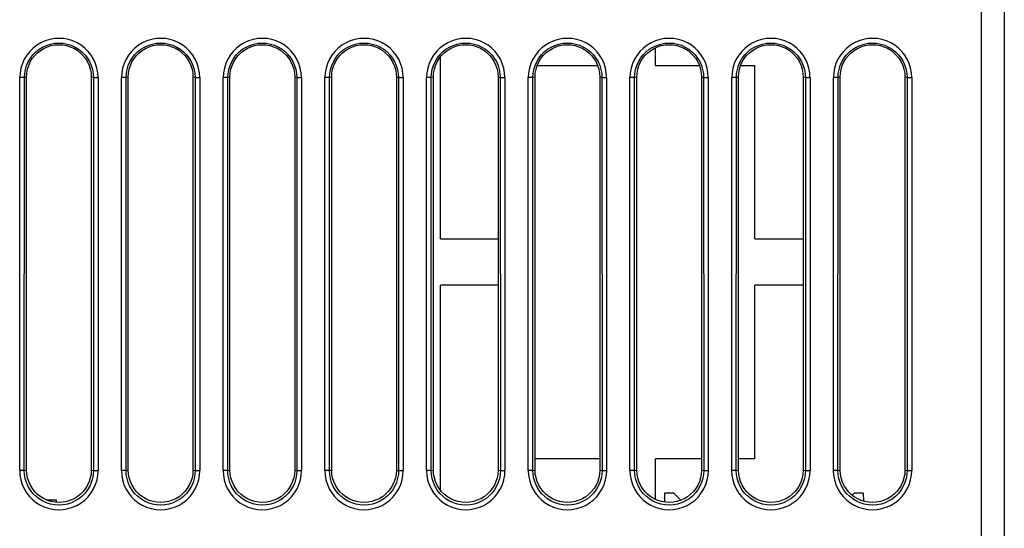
# Model space of a CAD drawing. Header units: millimetres. Extents: x 534 to 1249, y -141 to 479.
# Tile 8 of 51: x 830 to 873, y -99 to -77. Entities that reach past the tile are written whole.
import ezdxf

# ---------------------------------------------------------------- set-up
doc = ezdxf.new("R2010")
doc.units = ezdxf.units.MM
doc.header["$LTSCALE"] = 23.1
doc.layers.get('0').update_dxf_attribs({"linetype": 'CONTINUOUS'})

msp = doc.modelspace()

# ---------------------------------------------------------------- linework, layer by layer
for p, q in [((871.793, -27.305), (871.793, -124.305)), ((872.793, -27.305), (872.793, -123.305)), ((857.695, -79.302), (857.695, -78.541)), ((848.399, -86.799), (848.395, -78.94)), ((852.586, -79.302), (855.199, -79.302)), ((857.694, -79.302), (859.599, -79.302)), ((861.386, -79.302), (861.997, -79.302)), ((861.999, -86.799), (861.995, -79.302)), ((830.198, -96.824), (830.198, -79.823)), ((830.4, -79.823), (830.2, -79.823)), ((830.396, -96.824), (830.4, -79.823)), ((830.493, -79.804), (830.4, -79.823)), ((830.493, -96.805), (830.493, -79.805)), ((833.385, -79.823), (833.293, -79.804)), ((833.293, -79.805), (833.293, -96.805)), ((833.385, -79.823), (833.585, -79.823)), ((833.385, -79.823), (833.39, -96.824)), ((833.587, -79.823), (833.587, -96.824)), ((834.598, -96.824), (834.598, -79.823)), ((834.8, -79.823), (834.6, -79.823)), ((834.796, -96.824), (834.8, -79.823)), ((834.893, -79.804), (834.8, -79.823)), ((834.893, -96.805), (834.893, -79.805)), ((837.785, -79.823), (837.693, -79.804)), ((837.693, -79.805), (837.693, -96.805)), ((837.785, -79.823), (837.985, -79.823)), ((837.785, -79.823), (837.79, -96.824)), ((837.987, -79.823), (837.987, -96.824)), ((838.998, -96.824), (838.998, -79.823)), ((839.2, -79.823), (839, -79.823)), ((839.196, -96.824), (839.2, -79.823)), ((839.293, -79.804), (839.2, -79.823)), ((839.293, -96.805), (839.293, -79.805)), ((842.185, -79.823), (842.093, -79.804)), ((842.093, -79.805), (842.093, -96.805)), ((842.185, -79.823), (842.385, -79.823)), ((842.185, -79.823), (842.19, -96.824)), ((842.387, -79.823), (842.387, -96.824)), ((843.398, -96.824), (843.398, -79.823)), ((843.6, -79.823), (843.4, -79.823)), ((843.596, -96.824), (843.6, -79.823)), ((843.693, -79.804), (843.6, -79.823)), ((843.693, -96.805), (843.693, -79.805)), ((846.585, -79.823), (846.493, -79.804)), ((846.493, -79.805), (846.493, -96.805)), ((846.585, -79.823), (846.785, -79.823)), ((846.585, -79.823), (846.59, -96.824)), ((846.787, -79.823), (846.787, -96.824)), ((847.798, -96.824), (847.798, -79.823)), ((848, -79.823), (847.8, -79.823)), ((847.996, -96.824), (848, -79.823)), ((848.093, -79.804), (848, -79.823)), ((848.093, -96.805), (848.093, -79.805)), ((850.985, -79.823), (850.893, -79.804)), ((850.893, -79.805), (850.893, -96.805)), ((850.985, -79.823), (851.185, -79.823)), ((850.985, -79.823), (850.99, -96.824)), ((851.187, -79.823), (851.187, -96.824)), ((852.198, -96.824), (852.198, -79.823)), ((852.4, -79.823), (852.2, -79.823)), ((852.396, -96.824), (852.4, -79.823)), ((852.493, -79.804), (852.4, -79.823)), ((852.493, -96.805), (852.493, -79.805)), ((855.385, -79.823), (855.293, -79.804)), ((855.293, -79.805), (855.293, -96.805)), ((855.385, -79.823), (855.585, -79.823)), ((855.385, -79.823), (855.39, -96.824)), ((855.587, -79.823), (855.587, -96.824)), ((856.598, -96.824), (856.598, -79.823)), ((856.8, -79.823), (856.6, -79.823)), ((856.796, -96.824), (856.8, -79.823)), ((856.893, -79.804), (856.8, -79.823)), ((856.893, -96.805), (856.893, -79.805)), ((859.785, -79.823), (859.693, -79.804)), ((859.693, -79.805), (859.693, -96.805)), ((859.785, -79.823), (859.985, -79.823)), ((859.785, -79.823), (859.79, -96.824)), ((859.987, -79.823), (859.987, -96.824)), ((860.998, -96.824), (860.998, -79.823)), ((861.2, -79.823), (861, -79.823)), ((861.196, -96.824), (861.2, -79.823)), ((861.293, -79.804), (861.2, -79.823)), ((861.293, -96.805), (861.293, -79.805)), ((864.185, -79.823), (864.093, -79.804)), ((864.093, -79.805), (864.093, -96.805)), ((864.185, -79.823), (864.385, -79.823)), ((864.185, -79.823), (864.19, -96.824)), ((864.387, -79.823), (864.387, -96.824)), ((865.398, -96.824), (865.398, -79.823)), ((865.6, -79.823), (865.4, -79.823)), ((865.596, -96.824), (865.6, -79.823)), ((865.693, -79.804), (865.6, -79.823)), ((865.693, -96.805), (865.693, -79.805)), ((868.585, -79.823), (868.493, -79.804)), ((868.493, -79.805), (868.493, -96.805)), ((868.585, -79.823), (868.785, -79.823)), ((868.585, -79.823), (868.59, -96.824)), ((868.787, -79.823), (868.787, -96.824)), ((848.396, -86.799), (850.893, -86.799)), ((861.997, -86.799), (864.093, -86.799)), ((848.404, -97.68), (848.399, -88.811)), ((850.893, -88.811), (848.402, -88.811)), ((862.003, -96.315), (861.999, -88.811)), ((864.093, -88.811), (862.001, -88.811)), ((855.293, -96.315), (852.493, -96.315)), ((857.704, -98.072), (857.703, -96.315)), ((859.693, -96.315), (857.704, -96.315)), ((862.001, -96.315), (861.293, -96.315)), ((830.396, -96.824), (830.196, -96.824)), ((830.396, -96.824), (830.493, -96.805)), ((833.293, -96.805), (833.39, -96.824)), ((833.39, -96.824), (833.59, -96.824)), ((834.796, -96.824), (834.596, -96.824)), ((834.796, -96.824), (834.893, -96.805)), ((837.693, -96.805), (837.79, -96.824)), ((837.79, -96.824), (837.99, -96.824)), ((839.196, -96.824), (838.996, -96.824)), ((839.196, -96.824), (839.293, -96.805)), ((842.093, -96.805), (842.19, -96.824)), ((842.19, -96.824), (842.39, -96.824)), ((843.596, -96.824), (843.396, -96.824)), ((843.596, -96.824), (843.693, -96.805)), ((846.493, -96.805), (846.59, -96.824)), ((846.59, -96.824), (846.79, -96.824)), ((847.996, -96.824), (847.796, -96.824)), ((847.996, -96.824), (848.093, -96.805)), ((850.893, -96.805), (850.99, -96.824)), ((850.99, -96.824), (851.19, -96.824)), ((852.396, -96.824), (852.196, -96.824)), ((852.396, -96.824), (852.493, -96.805)), ((855.293, -96.805), (855.39, -96.824)), ((855.39, -96.824), (855.59, -96.824)), ((856.796, -96.824), (856.596, -96.824)), ((856.796, -96.824), (856.893, -96.805)), ((859.693, -96.805), (859.79, -96.824)), ((859.79, -96.824), (859.99, -96.824)), ((861.196, -96.824), (860.996, -96.824)), ((861.196, -96.824), (861.293, -96.805)), ((864.093, -96.805), (864.19, -96.824)), ((864.19, -96.824), (864.39, -96.824)), ((865.596, -96.824), (865.396, -96.824)), ((865.596, -96.824), (865.693, -96.805)), ((868.493, -96.805), (868.59, -96.824)), ((868.59, -96.824), (868.79, -96.824)), ((858.097, -97.805), (858.091, -98.188)), ((858.493, -97.805), (858.097, -97.805)), ((858.493, -97.805), (858.798, -98.11)), ((866.209, -97.888), (866.293, -97.805)), ((866.688, -97.805), (866.293, -97.805)), ((866.688, -97.805), (866.694, -98.144)), ((831.793, -98.105), (831.377, -98.105)), ((831.793, -98.199), (831.793, -98.105))]:
    msp.add_line(p, q)
for points in [[(833.586, -79.823), (833.573, -79.617), (833.536, -79.417), (833.475, -79.222), (833.391, -79.035), (833.285, -78.86), (833.159, -78.7), (833.016, -78.556), (832.856, -78.431), (832.682, -78.325), (832.496, -78.241), (832.301, -78.18), (832.101, -78.143), (831.898, -78.13), (831.695, -78.141), (831.494, -78.177), (831.299, -78.237), (831.113, -78.32), (830.938, -78.425), (830.777, -78.55), (830.631, -78.693), (830.504, -78.855), (830.396, -79.031), (830.311, -79.219), (830.249, -79.416), (830.212, -79.617), (830.199, -79.823)], [(830.4, -79.823), (830.411, -79.648), (830.443, -79.474), (830.495, -79.305), (830.567, -79.142), (830.657, -78.987), (830.766, -78.844), (830.892, -78.716), (831.033, -78.604), (831.188, -78.509), (831.353, -78.433), (831.527, -78.377), (831.707, -78.343), (831.888, -78.331), (832.07, -78.342), (832.249, -78.375), (832.423, -78.43), (832.589, -78.505), (832.745, -78.599), (832.888, -78.711), (833.015, -78.839), (833.125, -78.983), (833.217, -79.138), (833.289, -79.303), (833.342, -79.473), (833.374, -79.648), (833.385, -79.823)], [(837.986, -79.823), (837.973, -79.617), (837.936, -79.417), (837.875, -79.222), (837.791, -79.035), (837.685, -78.86), (837.559, -78.7), (837.416, -78.556), (837.256, -78.431), (837.082, -78.325), (836.896, -78.241), (836.701, -78.18), (836.501, -78.143), (836.298, -78.13), (836.095, -78.141), (835.894, -78.177), (835.699, -78.237), (835.513, -78.32), (835.338, -78.425), (835.177, -78.55), (835.031, -78.693), (834.904, -78.855), (834.796, -79.031), (834.711, -79.219), (834.649, -79.416), (834.612, -79.617), (834.599, -79.823)], [(834.8, -79.823), (834.811, -79.648), (834.843, -79.474), (834.895, -79.305), (834.967, -79.142), (835.057, -78.987), (835.166, -78.844), (835.292, -78.716), (835.433, -78.604), (835.588, -78.509), (835.753, -78.433), (835.927, -78.377), (836.107, -78.343), (836.288, -78.331), (836.47, -78.342), (836.649, -78.375), (836.823, -78.43), (836.989, -78.505), (837.145, -78.599), (837.288, -78.711), (837.415, -78.839), (837.525, -78.983), (837.617, -79.138), (837.689, -79.303), (837.742, -79.473), (837.774, -79.648), (837.785, -79.823)], [(842.386, -79.823), (842.373, -79.617), (842.336, -79.417), (842.275, -79.222), (842.191, -79.035), (842.085, -78.86), (841.959, -78.7), (841.816, -78.556), (841.656, -78.431), (841.482, -78.325), (841.296, -78.241), (841.101, -78.18), (840.901, -78.143), (840.698, -78.13), (840.495, -78.141), (840.294, -78.177), (840.099, -78.237), (839.913, -78.32), (839.738, -78.425), (839.577, -78.55), (839.431, -78.693), (839.304, -78.855), (839.196, -79.031), (839.111, -79.219), (839.049, -79.416), (839.012, -79.617), (838.999, -79.823)], [(839.2, -79.823), (839.211, -79.648), (839.243, -79.474), (839.295, -79.305), (839.367, -79.142), (839.457, -78.987), (839.566, -78.844), (839.692, -78.716), (839.833, -78.604), (839.988, -78.509), (840.153, -78.433), (840.327, -78.377), (840.507, -78.343), (840.688, -78.331), (840.87, -78.342), (841.049, -78.375), (841.223, -78.43), (841.389, -78.505), (841.545, -78.599), (841.688, -78.711), (841.815, -78.839), (841.925, -78.983), (842.017, -79.138), (842.089, -79.303), (842.142, -79.473), (842.174, -79.648), (842.185, -79.823)], [(846.786, -79.823), (846.773, -79.617), (846.736, -79.417), (846.675, -79.222), (846.591, -79.035), (846.485, -78.86), (846.359, -78.7), (846.216, -78.556), (846.056, -78.431), (845.882, -78.325), (845.696, -78.241), (845.501, -78.18), (845.301, -78.143), (845.098, -78.13), (844.895, -78.141), (844.694, -78.177), (844.499, -78.237), (844.313, -78.32), (844.138, -78.425), (843.977, -78.55), (843.831, -78.693), (843.704, -78.855), (843.596, -79.031), (843.511, -79.219), (843.449, -79.416), (843.412, -79.617), (843.399, -79.823)], [(843.6, -79.823), (843.611, -79.648), (843.643, -79.474), (843.695, -79.305), (843.767, -79.142), (843.857, -78.987), (843.966, -78.844), (844.092, -78.716), (844.233, -78.604), (844.388, -78.509), (844.553, -78.433), (844.727, -78.377), (844.907, -78.343), (845.088, -78.331), (845.27, -78.342), (845.449, -78.375), (845.623, -78.43), (845.789, -78.505), (845.945, -78.599), (846.088, -78.711), (846.215, -78.839), (846.325, -78.983), (846.417, -79.138), (846.489, -79.303), (846.542, -79.473), (846.574, -79.648), (846.585, -79.823)], [(851.186, -79.823), (851.173, -79.617), (851.136, -79.417), (851.075, -79.222), (850.991, -79.035), (850.885, -78.86), (850.759, -78.7), (850.616, -78.556), (850.456, -78.431), (850.282, -78.325), (850.096, -78.241), (849.901, -78.18), (849.701, -78.143), (849.498, -78.13), (849.295, -78.141), (849.094, -78.177), (848.899, -78.237), (848.713, -78.32), (848.538, -78.425), (848.377, -78.55), (848.231, -78.693), (848.104, -78.855), (847.996, -79.031), (847.911, -79.219), (847.849, -79.416), (847.812, -79.617), (847.799, -79.823)], [(848, -79.823), (848.011, -79.648), (848.043, -79.474), (848.095, -79.305), (848.167, -79.142), (848.257, -78.987), (848.366, -78.844), (848.492, -78.716), (848.633, -78.604), (848.788, -78.509), (848.953, -78.433), (849.127, -78.377), (849.307, -78.343), (849.488, -78.331), (849.67, -78.342), (849.849, -78.375), (850.023, -78.43), (850.189, -78.505), (850.345, -78.599), (850.488, -78.711), (850.615, -78.839), (850.725, -78.983), (850.817, -79.138), (850.889, -79.303), (850.942, -79.473), (850.974, -79.648), (850.985, -79.823)], [(855.586, -79.823), (855.573, -79.617), (855.536, -79.417), (855.475, -79.222), (855.391, -79.035), (855.285, -78.86), (855.159, -78.7), (855.016, -78.556), (854.856, -78.431), (854.682, -78.325), (854.496, -78.241), (854.301, -78.18), (854.101, -78.143), (853.898, -78.13), (853.695, -78.141), (853.494, -78.177), (853.299, -78.237), (853.113, -78.32), (852.938, -78.425), (852.777, -78.55), (852.631, -78.693), (852.504, -78.855), (852.396, -79.031), (852.311, -79.219), (852.249, -79.416), (852.212, -79.617), (852.199, -79.823)], [(852.4, -79.823), (852.411, -79.648), (852.443, -79.474), (852.495, -79.305), (852.567, -79.142), (852.657, -78.987), (852.766, -78.844), (852.892, -78.716), (853.033, -78.604), (853.188, -78.509), (853.353, -78.433), (853.527, -78.377), (853.707, -78.343), (853.888, -78.331), (854.07, -78.342), (854.249, -78.375), (854.423, -78.43), (854.589, -78.505), (854.745, -78.599), (854.888, -78.711), (855.015, -78.839), (855.125, -78.983), (855.217, -79.138), (855.289, -79.303), (855.342, -79.473), (855.374, -79.648), (855.385, -79.823)], [(859.986, -79.823), (859.973, -79.617), (859.936, -79.417), (859.875, -79.222), (859.791, -79.035), (859.685, -78.86), (859.559, -78.7), (859.416, -78.556), (859.256, -78.431), (859.082, -78.325), (858.896, -78.241), (858.701, -78.18), (858.501, -78.143), (858.298, -78.13), (858.095, -78.141), (857.894, -78.177), (857.699, -78.237), (857.513, -78.32), (857.338, -78.425), (857.177, -78.55), (857.031, -78.693), (856.904, -78.855), (856.796, -79.031), (856.711, -79.219), (856.649, -79.416), (856.612, -79.617), (856.599, -79.823)], [(856.8, -79.823), (856.811, -79.648), (856.843, -79.474), (856.895, -79.305), (856.967, -79.142), (857.057, -78.987), (857.166, -78.844), (857.292, -78.716), (857.433, -78.604), (857.588, -78.509), (857.753, -78.433), (857.927, -78.377), (858.107, -78.343), (858.288, -78.331), (858.47, -78.342), (858.649, -78.375), (858.823, -78.43), (858.989, -78.505), (859.145, -78.599), (859.288, -78.711), (859.415, -78.839), (859.525, -78.983), (859.617, -79.138), (859.689, -79.303), (859.742, -79.473), (859.774, -79.648), (859.785, -79.823)], [(864.386, -79.823), (864.373, -79.617), (864.336, -79.417), (864.275, -79.222), (864.191, -79.035), (864.085, -78.86), (863.959, -78.7), (863.816, -78.556), (863.656, -78.431), (863.482, -78.325), (863.296, -78.241), (863.101, -78.18), (862.901, -78.143), (862.698, -78.13), (862.495, -78.141), (862.294, -78.177), (862.099, -78.237), (861.913, -78.32), (861.738, -78.425), (861.577, -78.55), (861.431, -78.693), (861.304, -78.855), (861.196, -79.031), (861.111, -79.219), (861.049, -79.416), (861.012, -79.617), (860.999, -79.823)], [(861.2, -79.823), (861.211, -79.648), (861.243, -79.474), (861.295, -79.305), (861.367, -79.142), (861.457, -78.987), (861.566, -78.844), (861.692, -78.716), (861.833, -78.604), (861.988, -78.509), (862.153, -78.433), (862.327, -78.377), (862.507, -78.343), (862.688, -78.331), (862.87, -78.342), (863.049, -78.375), (863.223, -78.43), (863.389, -78.505), (863.545, -78.599), (863.688, -78.711), (863.815, -78.839), (863.925, -78.983), (864.017, -79.138), (864.089, -79.303), (864.142, -79.473), (864.174, -79.648), (864.185, -79.823)], [(868.786, -79.823), (868.773, -79.617), (868.736, -79.417), (868.675, -79.222), (868.591, -79.035), (868.485, -78.86), (868.359, -78.7), (868.216, -78.556), (868.056, -78.431), (867.882, -78.325), (867.696, -78.241), (867.501, -78.18), (867.301, -78.143), (867.098, -78.13), (866.895, -78.141), (866.694, -78.177), (866.499, -78.237), (866.313, -78.32), (866.138, -78.425), (865.977, -78.55), (865.831, -78.693), (865.704, -78.855), (865.596, -79.031), (865.511, -79.219), (865.449, -79.416), (865.412, -79.617), (865.399, -79.823)], [(865.6, -79.823), (865.611, -79.648), (865.643, -79.474), (865.695, -79.305), (865.767, -79.142), (865.857, -78.987), (865.966, -78.844), (866.092, -78.716), (866.233, -78.604), (866.388, -78.509), (866.553, -78.433), (866.727, -78.377), (866.907, -78.343), (867.088, -78.331), (867.27, -78.342), (867.449, -78.375), (867.623, -78.43), (867.789, -78.505), (867.945, -78.599), (868.088, -78.711), (868.215, -78.839), (868.325, -78.983), (868.417, -79.138), (868.489, -79.303), (868.542, -79.473), (868.574, -79.648), (868.585, -79.823)], [(830.493, -79.805), (830.503, -79.633), (830.534, -79.468), (830.584, -79.306), (830.654, -79.152), (830.742, -79.007), (830.846, -78.875), (830.964, -78.757), (831.096, -78.653), (831.239, -78.566), (831.393, -78.497), (831.553, -78.446), (831.719, -78.415), (831.887, -78.405), (832.055, -78.414), (832.221, -78.444), (832.382, -78.493), (832.536, -78.561), (832.681, -78.647), (832.814, -78.75), (832.934, -78.869), (833.04, -79.002), (833.129, -79.148), (833.2, -79.304), (833.251, -79.466), (833.282, -79.633), (833.293, -79.805)], [(834.893, -79.805), (834.903, -79.633), (834.934, -79.468), (834.984, -79.306), (835.054, -79.152), (835.142, -79.007), (835.246, -78.875), (835.364, -78.757), (835.496, -78.653), (835.639, -78.566), (835.793, -78.497), (835.953, -78.446), (836.119, -78.415), (836.287, -78.405), (836.455, -78.414), (836.621, -78.444), (836.782, -78.493), (836.936, -78.561), (837.081, -78.647), (837.214, -78.75), (837.334, -78.869), (837.44, -79.002), (837.529, -79.148), (837.6, -79.304), (837.651, -79.466), (837.682, -79.633), (837.693, -79.805)], [(839.293, -79.805), (839.303, -79.633), (839.334, -79.468), (839.384, -79.306), (839.454, -79.152), (839.542, -79.007), (839.646, -78.875), (839.764, -78.757), (839.896, -78.653), (840.039, -78.566), (840.193, -78.497), (840.353, -78.446), (840.519, -78.415), (840.687, -78.405), (840.855, -78.414), (841.021, -78.444), (841.182, -78.493), (841.336, -78.561), (841.481, -78.647), (841.614, -78.75), (841.734, -78.869), (841.84, -79.002), (841.929, -79.148), (842, -79.304), (842.051, -79.466), (842.082, -79.633), (842.093, -79.805)], [(843.693, -79.805), (843.703, -79.633), (843.734, -79.468), (843.784, -79.306), (843.854, -79.152), (843.942, -79.007), (844.046, -78.875), (844.164, -78.757), (844.296, -78.653), (844.439, -78.566), (844.593, -78.497), (844.753, -78.446), (844.919, -78.415), (845.087, -78.405), (845.255, -78.414), (845.421, -78.444), (845.582, -78.493), (845.736, -78.561), (845.881, -78.647), (846.014, -78.75), (846.134, -78.869), (846.24, -79.002), (846.329, -79.148), (846.4, -79.304), (846.451, -79.466), (846.482, -79.633), (846.493, -79.805)], [(848.093, -79.805), (848.103, -79.633), (848.134, -79.468), (848.184, -79.306), (848.254, -79.152), (848.342, -79.007), (848.446, -78.875), (848.564, -78.757), (848.696, -78.653), (848.839, -78.566), (848.993, -78.497), (849.153, -78.446), (849.319, -78.415), (849.487, -78.405), (849.655, -78.414), (849.821, -78.444), (849.982, -78.493), (850.136, -78.561), (850.281, -78.647), (850.414, -78.75), (850.534, -78.869), (850.64, -79.002), (850.729, -79.148), (850.8, -79.304), (850.851, -79.466), (850.882, -79.633), (850.893, -79.805)], [(852.493, -79.805), (852.503, -79.633), (852.534, -79.468), (852.584, -79.306), (852.654, -79.152), (852.742, -79.007), (852.846, -78.875), (852.964, -78.757), (853.096, -78.653), (853.239, -78.566), (853.393, -78.497), (853.553, -78.446), (853.719, -78.415), (853.887, -78.405), (854.055, -78.414), (854.221, -78.444), (854.382, -78.493), (854.536, -78.561), (854.681, -78.647), (854.814, -78.75), (854.934, -78.869), (855.04, -79.002), (855.129, -79.148), (855.2, -79.304), (855.251, -79.466), (855.282, -79.633), (855.293, -79.805)], [(856.893, -79.805), (856.903, -79.633), (856.934, -79.468), (856.984, -79.306), (857.054, -79.152), (857.142, -79.007), (857.246, -78.875), (857.364, -78.757), (857.496, -78.653), (857.639, -78.566), (857.793, -78.497), (857.953, -78.446), (858.119, -78.415), (858.287, -78.405), (858.455, -78.414), (858.621, -78.444), (858.782, -78.493), (858.936, -78.561), (859.081, -78.647), (859.214, -78.75), (859.334, -78.869), (859.44, -79.002), (859.529, -79.148), (859.6, -79.304), (859.651, -79.466), (859.682, -79.633), (859.693, -79.805)], [(861.293, -79.805), (861.303, -79.633), (861.334, -79.468), (861.384, -79.306), (861.454, -79.152), (861.542, -79.007), (861.646, -78.875), (861.764, -78.757), (861.896, -78.653), (862.039, -78.566), (862.193, -78.497), (862.353, -78.446), (862.519, -78.415), (862.687, -78.405), (862.855, -78.414), (863.021, -78.444), (863.182, -78.493), (863.336, -78.561), (863.481, -78.647), (863.614, -78.75), (863.734, -78.869), (863.84, -79.002), (863.929, -79.148), (864, -79.304), (864.051, -79.466), (864.082, -79.633), (864.093, -79.805)], [(865.693, -79.805), (865.703, -79.633), (865.734, -79.468), (865.784, -79.306), (865.854, -79.152), (865.942, -79.007), (866.046, -78.875), (866.164, -78.757), (866.296, -78.653), (866.439, -78.566), (866.593, -78.497), (866.753, -78.446), (866.919, -78.415), (867.087, -78.405), (867.255, -78.414), (867.421, -78.444), (867.582, -78.493), (867.736, -78.561), (867.881, -78.647), (868.014, -78.75), (868.134, -78.869), (868.24, -79.002), (868.329, -79.148), (868.4, -79.304), (868.451, -79.466), (868.482, -79.633), (868.493, -79.805)], [(830.195, -96.824), (830.208, -97.03), (830.245, -97.231), (830.306, -97.427), (830.39, -97.614), (830.496, -97.789), (830.622, -97.95), (830.766, -98.094), (830.926, -98.22), (831.101, -98.326), (831.287, -98.41), (831.483, -98.472), (831.684, -98.509), (831.887, -98.522), (832.091, -98.51), (832.292, -98.474), (832.487, -98.414), (832.674, -98.331), (832.85, -98.226), (833.012, -98.101), (833.157, -97.957), (833.285, -97.795), (833.393, -97.618), (833.478, -97.43), (833.54, -97.232), (833.577, -97.031), (833.59, -96.824)], [(833.39, -96.824), (833.378, -97), (833.346, -97.174), (833.294, -97.344), (833.223, -97.508), (833.132, -97.663), (833.023, -97.806), (832.897, -97.935), (832.755, -98.047), (832.6, -98.142), (832.433, -98.218), (832.259, -98.275), (832.079, -98.309), (831.897, -98.321), (831.714, -98.31), (831.535, -98.277), (831.36, -98.222), (831.194, -98.146), (831.037, -98.052), (830.895, -97.94), (830.767, -97.811), (830.657, -97.667), (830.564, -97.511), (830.492, -97.346), (830.439, -97.175), (830.407, -97), (830.396, -96.824)], [(833.293, -96.805), (833.282, -96.976), (833.251, -97.141), (833.201, -97.303), (833.131, -97.457), (833.043, -97.602), (832.939, -97.734), (832.821, -97.852), (832.689, -97.956), (832.546, -98.043), (832.393, -98.112), (832.232, -98.163), (832.066, -98.194), (831.898, -98.204), (831.73, -98.195), (831.564, -98.165), (831.403, -98.116), (831.249, -98.048), (831.104, -97.962), (830.971, -97.859), (830.851, -97.74), (830.745, -97.607), (830.656, -97.461), (830.585, -97.305), (830.534, -97.143), (830.503, -96.976), (830.493, -96.805)], [(834.595, -96.824), (834.608, -97.03), (834.645, -97.231), (834.706, -97.427), (834.79, -97.614), (834.896, -97.789), (835.022, -97.95), (835.166, -98.094), (835.326, -98.22), (835.501, -98.326), (835.687, -98.41), (835.883, -98.472), (836.084, -98.509), (836.287, -98.522), (836.491, -98.51), (836.692, -98.474), (836.887, -98.414), (837.074, -98.331), (837.25, -98.226), (837.412, -98.101), (837.557, -97.957), (837.685, -97.795), (837.793, -97.618), (837.878, -97.43), (837.94, -97.232), (837.977, -97.031), (837.99, -96.824)], [(837.79, -96.824), (837.778, -97), (837.746, -97.174), (837.694, -97.344), (837.623, -97.508), (837.532, -97.663), (837.423, -97.806), (837.297, -97.935), (837.155, -98.047), (837, -98.142), (836.833, -98.218), (836.659, -98.275), (836.479, -98.309), (836.297, -98.321), (836.114, -98.31), (835.935, -98.277), (835.76, -98.222), (835.594, -98.146), (835.437, -98.052), (835.295, -97.94), (835.167, -97.811), (835.057, -97.667), (834.964, -97.511), (834.892, -97.346), (834.839, -97.175), (834.807, -97), (834.796, -96.824)], [(837.693, -96.805), (837.682, -96.976), (837.651, -97.141), (837.601, -97.303), (837.531, -97.457), (837.443, -97.602), (837.339, -97.734), (837.221, -97.852), (837.089, -97.956), (836.946, -98.043), (836.793, -98.112), (836.632, -98.163), (836.466, -98.194), (836.298, -98.204), (836.13, -98.195), (835.964, -98.165), (835.803, -98.116), (835.649, -98.048), (835.504, -97.962), (835.371, -97.859), (835.251, -97.74), (835.145, -97.607), (835.056, -97.461), (834.985, -97.305), (834.934, -97.143), (834.903, -96.976), (834.893, -96.805)], [(838.995, -96.824), (839.008, -97.03), (839.045, -97.231), (839.106, -97.427), (839.19, -97.614), (839.296, -97.789), (839.422, -97.95), (839.566, -98.094), (839.726, -98.22), (839.901, -98.326), (840.087, -98.41), (840.283, -98.472), (840.484, -98.509), (840.687, -98.522), (840.891, -98.51), (841.092, -98.474), (841.287, -98.414), (841.474, -98.331), (841.65, -98.226), (841.812, -98.101), (841.957, -97.957), (842.085, -97.795), (842.193, -97.618), (842.278, -97.43), (842.34, -97.232), (842.377, -97.031), (842.39, -96.824)], [(842.19, -96.824), (842.178, -97), (842.146, -97.174), (842.094, -97.344), (842.023, -97.508), (841.932, -97.663), (841.823, -97.806), (841.697, -97.935), (841.555, -98.047), (841.4, -98.142), (841.233, -98.218), (841.059, -98.275), (840.879, -98.309), (840.697, -98.321), (840.514, -98.31), (840.335, -98.277), (840.16, -98.222), (839.994, -98.146), (839.837, -98.052), (839.695, -97.94), (839.567, -97.811), (839.457, -97.667), (839.364, -97.511), (839.292, -97.346), (839.239, -97.175), (839.207, -97), (839.196, -96.824)], [(842.093, -96.805), (842.082, -96.976), (842.051, -97.141), (842.001, -97.303), (841.931, -97.457), (841.843, -97.602), (841.739, -97.734), (841.621, -97.852), (841.489, -97.956), (841.346, -98.043), (841.193, -98.112), (841.032, -98.163), (840.866, -98.194), (840.698, -98.204), (840.53, -98.195), (840.364, -98.165), (840.203, -98.116), (840.049, -98.048), (839.904, -97.962), (839.771, -97.859), (839.651, -97.74), (839.545, -97.607), (839.456, -97.461), (839.385, -97.305), (839.334, -97.143), (839.303, -96.976), (839.293, -96.805)], [(843.395, -96.824), (843.408, -97.03), (843.445, -97.231), (843.506, -97.427), (843.59, -97.614), (843.696, -97.789), (843.822, -97.95), (843.966, -98.094), (844.126, -98.22), (844.301, -98.326), (844.487, -98.41), (844.683, -98.472), (844.884, -98.509), (845.087, -98.522), (845.291, -98.51), (845.492, -98.474), (845.687, -98.414), (845.874, -98.331), (846.05, -98.226), (846.212, -98.101), (846.357, -97.957), (846.485, -97.795), (846.593, -97.618), (846.678, -97.43), (846.74, -97.232), (846.777, -97.031), (846.79, -96.824)], [(846.59, -96.824), (846.578, -97), (846.546, -97.174), (846.494, -97.344), (846.423, -97.508), (846.332, -97.663), (846.223, -97.806), (846.097, -97.935), (845.955, -98.047), (845.8, -98.142), (845.633, -98.218), (845.459, -98.275), (845.279, -98.309), (845.097, -98.321), (844.914, -98.31), (844.735, -98.277), (844.56, -98.222), (844.394, -98.146), (844.237, -98.052), (844.095, -97.94), (843.967, -97.811), (843.857, -97.667), (843.764, -97.511), (843.692, -97.346), (843.639, -97.175), (843.607, -97), (843.596, -96.824)], [(846.493, -96.805), (846.482, -96.976), (846.451, -97.141), (846.401, -97.303), (846.331, -97.457), (846.243, -97.602), (846.139, -97.734), (846.021, -97.852), (845.889, -97.956), (845.746, -98.043), (845.593, -98.112), (845.432, -98.163), (845.266, -98.194), (845.098, -98.204), (844.93, -98.195), (844.764, -98.165), (844.603, -98.116), (844.449, -98.048), (844.304, -97.962), (844.171, -97.859), (844.051, -97.74), (843.945, -97.607), (843.856, -97.461), (843.785, -97.305), (843.734, -97.143), (843.703, -96.976), (843.693, -96.805)], [(847.795, -96.824), (847.808, -97.03), (847.845, -97.231), (847.906, -97.427), (847.99, -97.614), (848.096, -97.789), (848.222, -97.95), (848.366, -98.094), (848.526, -98.22), (848.701, -98.326), (848.887, -98.41), (849.083, -98.472), (849.284, -98.509), (849.487, -98.522), (849.691, -98.51), (849.892, -98.474), (850.087, -98.414), (850.274, -98.331), (850.45, -98.226), (850.612, -98.101), (850.757, -97.957), (850.885, -97.795), (850.993, -97.618), (851.078, -97.43), (851.14, -97.232), (851.177, -97.031), (851.19, -96.824)], [(850.99, -96.824), (850.978, -97), (850.946, -97.174), (850.894, -97.344), (850.823, -97.508), (850.732, -97.663), (850.623, -97.806), (850.497, -97.935), (850.355, -98.047), (850.2, -98.142), (850.033, -98.218), (849.859, -98.275), (849.679, -98.309), (849.497, -98.321), (849.314, -98.31), (849.135, -98.277), (848.96, -98.222), (848.794, -98.146), (848.637, -98.052), (848.495, -97.94), (848.367, -97.811), (848.257, -97.667), (848.164, -97.511), (848.092, -97.346), (848.039, -97.175), (848.007, -97), (847.996, -96.824)], [(850.893, -96.805), (850.882, -96.976), (850.851, -97.141), (850.801, -97.303), (850.731, -97.457), (850.643, -97.602), (850.539, -97.734), (850.421, -97.852), (850.289, -97.956), (850.146, -98.043), (849.993, -98.112), (849.832, -98.163), (849.666, -98.194), (849.498, -98.204), (849.33, -98.195), (849.164, -98.165), (849.003, -98.116), (848.849, -98.048), (848.704, -97.962), (848.571, -97.859), (848.451, -97.74), (848.345, -97.607), (848.256, -97.461), (848.185, -97.305), (848.134, -97.143), (848.103, -96.976), (848.093, -96.805)], [(852.195, -96.824), (852.208, -97.03), (852.245, -97.231), (852.306, -97.427), (852.39, -97.614), (852.496, -97.789), (852.622, -97.95), (852.766, -98.094), (852.926, -98.22), (853.101, -98.326), (853.287, -98.41), (853.483, -98.472), (853.684, -98.509), (853.887, -98.522), (854.091, -98.51), (854.292, -98.474), (854.487, -98.414), (854.674, -98.331), (854.85, -98.226), (855.012, -98.101), (855.157, -97.957), (855.285, -97.795), (855.393, -97.618), (855.478, -97.43), (855.54, -97.232), (855.577, -97.031), (855.59, -96.824)], [(855.39, -96.824), (855.378, -97), (855.346, -97.174), (855.294, -97.344), (855.223, -97.508), (855.132, -97.663), (855.023, -97.806), (854.897, -97.935), (854.755, -98.047), (854.6, -98.142), (854.433, -98.218), (854.259, -98.275), (854.079, -98.309), (853.897, -98.321), (853.714, -98.31), (853.535, -98.277), (853.36, -98.222), (853.194, -98.146), (853.037, -98.052), (852.895, -97.94), (852.767, -97.811), (852.657, -97.667), (852.564, -97.511), (852.492, -97.346), (852.439, -97.175), (852.407, -97), (852.396, -96.824)], [(855.293, -96.805), (855.282, -96.976), (855.251, -97.141), (855.201, -97.303), (855.131, -97.457), (855.043, -97.602), (854.939, -97.734), (854.821, -97.852), (854.689, -97.956), (854.546, -98.043), (854.393, -98.112), (854.232, -98.163), (854.066, -98.194), (853.898, -98.204), (853.73, -98.195), (853.564, -98.165), (853.403, -98.116), (853.249, -98.048), (853.104, -97.962), (852.971, -97.859), (852.851, -97.74), (852.745, -97.607), (852.656, -97.461), (852.585, -97.305), (852.534, -97.143), (852.503, -96.976), (852.493, -96.805)], [(856.595, -96.824), (856.608, -97.03), (856.645, -97.231), (856.706, -97.427), (856.79, -97.614), (856.896, -97.789), (857.022, -97.95), (857.166, -98.094), (857.326, -98.22), (857.501, -98.326), (857.687, -98.41), (857.883, -98.472), (858.084, -98.509), (858.287, -98.522), (858.491, -98.51), (858.692, -98.474), (858.887, -98.414), (859.074, -98.331), (859.25, -98.226), (859.412, -98.101), (859.557, -97.957), (859.685, -97.795), (859.793, -97.618), (859.878, -97.43), (859.94, -97.232), (859.977, -97.031), (859.99, -96.824)], [(859.79, -96.824), (859.778, -97), (859.746, -97.174), (859.694, -97.344), (859.623, -97.508), (859.532, -97.663), (859.423, -97.806), (859.297, -97.935), (859.155, -98.047), (859, -98.142), (858.833, -98.218), (858.659, -98.275), (858.479, -98.309), (858.297, -98.321), (858.114, -98.31), (857.935, -98.277), (857.76, -98.222), (857.594, -98.146), (857.437, -98.052), (857.295, -97.94), (857.167, -97.811), (857.057, -97.667), (856.964, -97.511), (856.892, -97.346), (856.839, -97.175), (856.807, -97), (856.796, -96.824)], [(859.693, -96.805), (859.682, -96.976), (859.651, -97.141), (859.601, -97.303), (859.531, -97.457), (859.443, -97.602), (859.339, -97.734), (859.221, -97.852), (859.089, -97.956), (858.946, -98.043), (858.793, -98.112), (858.632, -98.163), (858.466, -98.194), (858.298, -98.204), (858.13, -98.195), (857.964, -98.165), (857.803, -98.116), (857.649, -98.048), (857.504, -97.962), (857.371, -97.859), (857.251, -97.74), (857.145, -97.607), (857.056, -97.461), (856.985, -97.305), (856.934, -97.143), (856.903, -96.976), (856.893, -96.805)], [(860.995, -96.824), (861.008, -97.03), (861.045, -97.231), (861.106, -97.427), (861.19, -97.614), (861.296, -97.789), (861.422, -97.95), (861.566, -98.094), (861.726, -98.22), (861.901, -98.326), (862.087, -98.41), (862.283, -98.472), (862.484, -98.509), (862.687, -98.522), (862.891, -98.51), (863.092, -98.474), (863.287, -98.414), (863.474, -98.331), (863.65, -98.226), (863.812, -98.101), (863.957, -97.957), (864.085, -97.795), (864.193, -97.618), (864.278, -97.43), (864.34, -97.232), (864.377, -97.031), (864.39, -96.824)], [(864.19, -96.824), (864.178, -97), (864.146, -97.174), (864.094, -97.344), (864.023, -97.508), (863.932, -97.663), (863.823, -97.806), (863.697, -97.935), (863.555, -98.047), (863.4, -98.142), (863.233, -98.218), (863.059, -98.275), (862.879, -98.309), (862.697, -98.321), (862.514, -98.31), (862.335, -98.277), (862.16, -98.222), (861.994, -98.146), (861.837, -98.052), (861.695, -97.94), (861.567, -97.811), (861.457, -97.667), (861.364, -97.511), (861.292, -97.346), (861.239, -97.175), (861.207, -97), (861.196, -96.824)], [(864.093, -96.805), (864.082, -96.976), (864.051, -97.141), (864.001, -97.303), (863.931, -97.457), (863.843, -97.602), (863.739, -97.734), (863.621, -97.852), (863.489, -97.956), (863.346, -98.043), (863.193, -98.112), (863.032, -98.163), (862.866, -98.194), (862.698, -98.204), (862.53, -98.195), (862.364, -98.165), (862.203, -98.116), (862.049, -98.048), (861.904, -97.962), (861.771, -97.859), (861.651, -97.74), (861.545, -97.607), (861.456, -97.461), (861.385, -97.305), (861.334, -97.143), (861.303, -96.976), (861.293, -96.805)], [(865.395, -96.824), (865.408, -97.03), (865.445, -97.231), (865.506, -97.427), (865.59, -97.614), (865.696, -97.789), (865.822, -97.95), (865.966, -98.094), (866.126, -98.22), (866.301, -98.326), (866.487, -98.41), (866.683, -98.472), (866.884, -98.509), (867.087, -98.522), (867.291, -98.51), (867.492, -98.474), (867.687, -98.414), (867.874, -98.331), (868.05, -98.226), (868.212, -98.101), (868.357, -97.957), (868.485, -97.795), (868.593, -97.618), (868.678, -97.43), (868.74, -97.232), (868.777, -97.031), (868.79, -96.824)], [(868.59, -96.824), (868.578, -97), (868.546, -97.174), (868.494, -97.344), (868.423, -97.508), (868.332, -97.663), (868.223, -97.806), (868.097, -97.935), (867.955, -98.047), (867.8, -98.142), (867.633, -98.218), (867.459, -98.275), (867.279, -98.309), (867.097, -98.321), (866.914, -98.31), (866.735, -98.277), (866.56, -98.222), (866.394, -98.146), (866.237, -98.052), (866.095, -97.94), (865.967, -97.811), (865.857, -97.667), (865.764, -97.511), (865.692, -97.346), (865.639, -97.175), (865.607, -97), (865.596, -96.824)], [(868.493, -96.805), (868.482, -96.976), (868.451, -97.141), (868.401, -97.303), (868.331, -97.457), (868.243, -97.602), (868.139, -97.734), (868.021, -97.852), (867.889, -97.956), (867.746, -98.043), (867.593, -98.112), (867.432, -98.163), (867.266, -98.194), (867.098, -98.204), (866.93, -98.195), (866.764, -98.165), (866.603, -98.116), (866.449, -98.048), (866.304, -97.962), (866.171, -97.859), (866.051, -97.74), (865.945, -97.607), (865.856, -97.461), (865.785, -97.305), (865.734, -97.143), (865.703, -96.976), (865.693, -96.805)]]:
    msp.add_lwpolyline(points)

doc.saveas('drawing.dxf')
